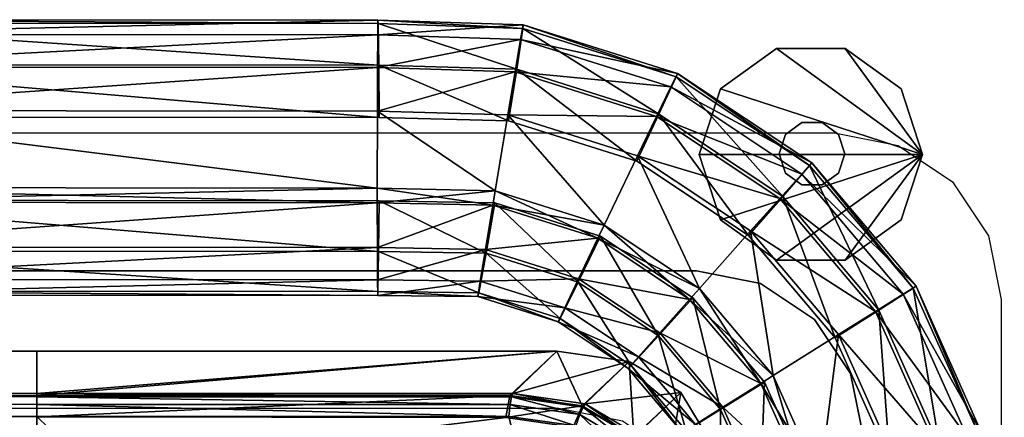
# Model space of a CAD drawing. Header units: inches. Extents: x -211 to 145, y -42 to 108.
# Tile 38 of 222: x -85.98 to -81.29, y 12.44 to 14.33. Entities that reach past the tile are written whole.
import ezdxf

# ---------------------------------------------------------------- set-up
doc = ezdxf.new("R2010")
doc.units = ezdxf.units.IN
doc.header["$MEASUREMENT"] = 0
for name, color, linetype in [('A-FURN', 7, 'Continuous'), ('A-FURN-P-SEAT', 2, 'Continuous'), ('A-FURN-P-SEAT-T', 2, 'Continuous')]:
    doc.layers.add(name, color=color, linetype=linetype)
for name, color, linetype, true_color in [('CET color Grey57', 7, 'Continuous', 0x91938e), ('CET color Grey65', 7, 'Continuous', 0xa4a5aa), ('CET color Grey71', 7, 'Continuous', 0xb6b6b6)]:
    doc.layers.add(name, color=color, linetype=linetype, true_color=true_color)
doc.styles.add('Arial', font='arial.ttf')

# ---------------------------------------------------------------- blocks, each defined once
blk = doc.blocks.new('*C40')
at = {"layer": 'A-FURN-P-SEAT', "linetype": 'Continuous'}
for points in [[(-24.5374, -17.01), (-24.5374, 16.216), (-24.477, 16.5199), (-24.3048, 16.7774), (-24.0473, 16.9496), (-23.7434, 17.01), (23.7434, 17.01), (24.0473, 16.9496), (24.3048, 16.7774), (24.477, 16.5199), (24.5374, 16.216), (24.5374, -17.01)], [(23.8809, -17.01), (23.8809, 15.5595), (23.8205, 15.8634), (23.6483, 16.1209), (23.3908, 16.2931), (23.0869, 16.3535), (-23.0869, 16.3535), (-23.3908, 16.2931), (-23.6483, 16.1209), (-23.8205, 15.8634), (-23.8809, 15.5595), (-23.8809, -17.01)], [(-24.5374, -17.01), (-24.5374, 16.216), (-24.477, 16.5199), (-24.3048, 16.7774), (-24.0473, 16.9496), (-23.7434, 17.01), (23.7434, 17.01), (24.0473, 16.9496), (24.3048, 16.7774), (24.477, 16.5199), (24.5374, 16.216), (24.5374, -17.01)], [(23.8809, -17.01), (23.8809, 15.5595), (23.8205, 15.8634), (23.6483, 16.1209), (23.3908, 16.2931), (23.0869, 16.3535), (-23.0869, 16.3535), (-23.3908, 16.2931), (-23.6483, 16.1209), (-23.8205, 15.8634), (-23.8809, 15.5595), (-23.8809, -17.01)], [(-23.8809, -17.01), (-23.8809, 15.5595), (-23.8205, 15.8634), (-23.6483, 16.1209), (-23.3908, 16.2931), (-23.0869, 16.3535), (23.0869, 16.3535), (23.3908, 16.2931), (23.6483, 16.1209), (23.8205, 15.8634), (23.8809, 15.5595), (23.8809, -17.01)], [(23.2244, -17.01), (23.2244, 14.903), (23.164, 15.2069), (22.9918, 15.4644), (22.7343, 15.6366), (22.4304, 15.697), (-22.4304, 15.697), (-22.7343, 15.6366), (-22.9918, 15.4644), (-23.164, 15.2069), (-23.2244, 14.903), (-23.2244, -17.01)], [(-23.8809, -17.01), (-23.8809, 15.5595), (-23.8205, 15.8634), (-23.6483, 16.1209), (-23.3908, 16.2931), (-23.0869, 16.3535), (23.0869, 16.3535), (23.3908, 16.2931), (23.6483, 16.1209), (23.8205, 15.8634), (23.8809, 15.5595), (23.8809, -17.01)], [(23.2244, -17.01), (23.2244, 14.903), (23.164, 15.2069), (22.9918, 15.4644), (22.7343, 15.6366), (22.4304, 15.697), (-22.4304, 15.697), (-22.7343, 15.6366), (-22.9918, 15.4644), (-23.164, 15.2069), (-23.2244, 14.903), (-23.2244, -17.01)]]:
    blk.add_lwpolyline(points, dxfattribs=at)
at = {"layer": 'A-FURN-P-SEAT-T', "linetype": 'Continuous', "style": 'Arial'}
blk.add_attdef('ITEXT', (-9.252, -17.2344), '', height=2.8, dxfattribs=at).dxf.unprotected_set("ltscale", 0)
blk = doc.blocks.new('*C5')
at = {"layer": 'CET color Grey57', "linetype": 'Continuous'}
mesh = blk.add_polyface(dxfattribs=at)
corners = [(21.5671, 17.1145, 49.8971), (22.2229, 17.3017, 49.7805), (21.5678, 17.3221, 49.7775), (21.5735, 17.3337, 48.4313), (22.1923, 17.068, 47.8313), (21.5759, 17.0843, 47.8285), (21.5708, 17.531, 49.1045), (22.2307, 17.3137, 48.4343), (21.5687, 17.4775, 49.5862), (22.262, 17.5248, 49.3519), (21.5697, 17.5482, 49.3486), (22.2493, 17.455, 49.5894), (18.6012, 17.1163, 49.885), (18.6019, 17.324, 49.7654), (21.5669, 16.7476, 49.9007), (18.601, 16.7494, 49.8886), (18.6076, 17.3355, 48.4192), (18.61, 17.0861, 47.8164), (18.6049, 17.5328, 49.0924), (18.6039, 17.55, 49.3365), (18.6028, 17.4793, 49.5741), (21.5671, 17.1145, 0.4727), (22.1279, 16.7349, 0.4669), (21.5669, 16.7476, 0.4692), (21.5678, 17.3221, 0.5924), (18.6012, 17.1163, 0.4848), (18.6019, 17.3239, 0.6045), (18.601, 16.7494, 0.4813), (21.5759, 17.0843, 2.5413), (18.6076, 17.3355, 1.9507), (18.6098, 17.0861, 2.5519), (21.5735, 17.3337, 1.9386), (18.6049, 17.5328, 1.2775), (21.5708, 17.531, 1.2654), (18.6039, 17.55, 1.0334), (21.5697, 17.5482, 1.0213), (18.6028, 17.4793, 0.7957), (21.5687, 17.4775, 0.7836), (18.5641, 17.0861, 47.8047), (18.585, 17.0861, 47.8134), (18.5641, 17.0861, 2.5651), (18.5323, 17.0862, 47.773), (18.585, 17.0861, 2.5564), (22.1923, 17.068, 2.5386)]
mesh.append_faces([[corners[k] for k in face] for face in [(0, 1, 2, 0), (3, 4, 5, 3), (6, 7, 3, 6), (8, 9, 10, 8), (2, 11, 8, 2), (2, 12, 0, 2), (12, 2, 13, 12), (14, 12, 15, 14), (12, 14, 0, 12), (5, 16, 3, 5), (16, 5, 17, 16), (3, 18, 6, 3), (18, 3, 16, 18), (6, 19, 10, 6), (19, 6, 18, 19), (10, 20, 8, 10), (20, 10, 19, 20), (8, 13, 2, 8), (13, 8, 20, 13), (21, 22, 23, 21), (24, 25, 26, 24), (25, 24, 21, 25), (25, 23, 27, 25), (23, 25, 21, 23), (28, 29, 30, 28), (29, 28, 31, 29), (31, 32, 29, 31), (32, 31, 33, 32), (33, 34, 32, 33), (34, 33, 35, 34), (35, 36, 34, 35), (36, 35, 37, 36), (37, 26, 36, 37), (26, 37, 24, 26), (17, 38, 39, 17), (17, 40, 41, 17), (40, 30, 42, 40), (17, 30, 40, 17), (5, 43, 28, 5), (17, 28, 30, 17), (28, 17, 5, 28)]])
mesh = blk.add_polyface(dxfattribs=at)
corners = [(22.1883, 17.0968, 49.8999), (22.8958, 17.0891, 49.7834), (22.2229, 17.3017, 49.7805), (22.647, 16.5709, 49.9052), (22.1279, 16.7349, 49.903), (22.8055, 16.9018, 49.9026), (22.2307, 17.3137, 48.4343), (22.8018, 16.8755, 47.8339), (22.1923, 17.068, 47.8313), (22.2602, 17.5081, 49.1078), (22.9068, 17.1001, 48.4372), (22.262, 17.5248, 49.3519), (22.989, 17.2778, 49.1109), (22.2493, 17.455, 49.5894), (22.9954, 17.2932, 49.355), (22.9638, 17.2293, 49.5925), (21.5671, 17.1145, 49.8971), (21.5669, 16.7476, 49.9007), (21.5735, 17.3337, 48.4313), (21.5708, 17.531, 49.1045), (21.5697, 17.5482, 49.3486), (21.5687, 17.4775, 49.5862), (21.5678, 17.3221, 49.7775), (22.8958, 17.0891, 0.5865), (22.1883, 17.0968, 0.4699), (22.2229, 17.3017, 0.5893), (22.8055, 16.9018, 0.4673), (22.647, 16.5709, 0.4646), (22.1279, 16.7349, 0.4669), (22.8018, 16.8755, 2.536), (22.2307, 17.3137, 1.9355), (22.1923, 17.068, 2.5386), (22.9068, 17.1001, 1.9326), (22.2602, 17.5081, 1.2621), (22.9638, 17.2293, 0.7774), (22.2493, 17.455, 0.7804), (21.5671, 17.1145, 0.4727), (21.5678, 17.3221, 0.5924), (21.5735, 17.3337, 1.9386), (21.5759, 17.0843, 2.5413), (21.5708, 17.531, 1.2654), (21.5697, 17.5482, 1.0213), (22.262, 17.5248, 1.018), (21.5687, 17.4775, 0.7836), (21.5759, 17.0843, 47.8285)]
mesh.append_faces([[corners[k] for k in face] for face in [(0, 1, 2, 0), (3, 0, 4, 3), (0, 3, 5, 0), (6, 7, 8, 6), (9, 10, 6, 9), (11, 12, 9, 11), (13, 14, 11, 13), (2, 15, 13, 2), (2, 16, 0, 2), (4, 16, 17, 4), (16, 4, 0, 16), (8, 18, 6, 8), (6, 19, 9, 6), (9, 20, 11, 9), (20, 9, 19, 20), (11, 21, 13, 11), (13, 22, 2, 13), (23, 24, 25, 23), (24, 23, 26, 24), (24, 27, 28, 24), (27, 24, 26, 27), (29, 30, 31, 29), (30, 29, 32, 30), (32, 33, 30, 32), (34, 25, 35, 34), (25, 34, 23, 25), (25, 36, 37, 25), (36, 25, 24, 36), (28, 36, 24, 28), (31, 38, 39, 31), (38, 31, 30, 38), (30, 40, 38, 30), (40, 30, 33, 40), (33, 41, 40, 33), (41, 33, 42, 41), (42, 43, 41, 42), (43, 42, 35, 43), (35, 37, 43, 35), (37, 35, 25, 37), (31, 44, 8, 31), (8, 29, 31, 8)]])
mesh = blk.add_polyface(dxfattribs=at)
corners = [(23.6252, 16.8542, 49.1137), (23.9547, 16.1656, 48.4418), (23.497, 16.7071, 48.4398), (23.6355, 16.8669, 49.3578), (24.1186, 16.2704, 49.1158), (23.5873, 16.8141, 49.5952), (24.132, 16.2795, 49.3599), (23.483, 16.698, 49.7859), (22.8055, 16.9018, 49.9026), (23.3443, 16.543, 49.9049), (22.8958, 17.0891, 49.7834), (23.1001, 16.2692, 49.9072), (23.3338, 16.5212, 47.8362), (22.9068, 17.1001, 48.4372), (22.8018, 16.8755, 47.8339), (22.989, 17.2778, 49.1109), (22.9954, 17.2932, 49.355), (22.9638, 17.2293, 49.5925), (22.1883, 17.0968, 49.8999), (22.2307, 17.3137, 48.4343), (22.2602, 17.5081, 49.1078), (22.262, 17.5248, 49.3519), (22.2493, 17.455, 49.5894), (22.2229, 17.3017, 49.7805), (23.483, 16.698, 0.5839), (22.8055, 16.9018, 0.4673), (22.8958, 17.0891, 0.5865), (23.3443, 16.543, 0.465), (23.1001, 16.2692, 0.4627), (22.647, 16.5709, 0.4646), (23.3338, 16.5212, 2.5337), (22.9068, 17.1001, 1.9326), (22.8018, 16.8755, 2.536), (23.497, 16.7071, 1.9301), (22.989, 17.2778, 1.259), (23.6252, 16.8542, 1.2562), (22.9954, 17.2932, 1.0148), (23.6355, 16.8669, 1.0121), (22.9638, 17.2293, 0.7774), (23.5873, 16.814, 0.7747), (22.2602, 17.5081, 1.2621), (22.262, 17.5248, 1.018), (22.2493, 17.455, 0.7804), (22.1923, 17.068, 47.8313)]
mesh.append_faces([[corners[k] for k in face] for face in [(0, 1, 2, 0), (3, 4, 0, 3), (5, 6, 3, 5), (7, 8, 9, 7), (8, 7, 10, 8), (8, 11, 9, 8), (12, 13, 2, 12), (13, 12, 14, 13), (2, 15, 0, 2), (15, 2, 13, 15), (0, 16, 3, 0), (16, 0, 15, 16), (3, 17, 5, 3), (17, 3, 16, 17), (5, 10, 7, 5), (10, 5, 17, 10), (10, 18, 8, 10), (14, 19, 13, 14), (13, 20, 15, 13), (15, 21, 16, 15), (16, 22, 17, 16), (17, 23, 10, 17), (24, 25, 26, 24), (25, 24, 27, 25), (25, 28, 29, 25), (30, 31, 32, 30), (31, 30, 33, 31), (33, 34, 31, 33), (34, 33, 35, 34), (35, 36, 34, 35), (36, 35, 37, 36), (37, 38, 36, 37), (38, 37, 39, 38), (39, 26, 38, 39), (26, 39, 24, 26), (40, 31, 34, 40), (34, 41, 40, 34), (41, 34, 36, 41), (36, 42, 41, 36), (42, 36, 38, 42), (14, 30, 32, 14), (32, 43, 14, 32)]])
mesh = blk.add_polyface(dxfattribs=at)
corners = [(23.7622, 16.0486, 49.9067), (24.2264, 15.5149, 49.7892), (23.9385, 16.1591, 49.7879), (23.9547, 16.1656, 48.4418), (24.0071, 15.4495, 47.8391), (23.7463, 16.0331, 47.838), (24.1186, 16.2704, 49.1158), (24.2439, 15.5182, 48.443), (24.132, 16.2795, 49.3599), (24.4304, 15.5726, 49.1171), (24.071, 16.2418, 49.5973), (24.4457, 15.5773, 49.3613), (24.3766, 15.5578, 49.5986), (23.3443, 16.543, 49.9049), (23.483, 16.698, 49.7859), (23.4515, 15.8534, 49.9087), (23.1001, 16.2692, 49.9072), (23.497, 16.7071, 48.4398), (23.3338, 16.5212, 47.8362), (23.6252, 16.8542, 49.1137), (23.6355, 16.8669, 49.3578), (23.5873, 16.8141, 49.5952), (22.8055, 16.9018, 49.9026), (22.647, 16.5709, 49.9052), (24.1186, 16.2704, 1.2541), (24.2439, 15.5182, 1.9268), (24.4304, 15.5726, 1.2527), (24.132, 16.2795, 1.0099), (24.4457, 15.5773, 1.0086), (24.071, 16.2418, 0.7726), (24.3766, 15.5578, 0.7712), (23.9385, 16.1591, 0.582), (23.3443, 16.543, 0.465), (23.483, 16.698, 0.5839), (23.7622, 16.0486, 0.4632), (23.4515, 15.8534, 0.4612), (23.1001, 16.2692, 0.4627), (23.7463, 16.0331, 2.5319), (23.497, 16.7071, 1.9301), (23.3338, 16.5212, 2.5337), (23.9547, 16.1656, 1.9281), (23.6252, 16.8542, 1.2562), (23.6355, 16.8669, 1.0121), (23.5873, 16.814, 0.7747), (22.8055, 16.9018, 0.4673), (22.8018, 16.8755, 47.8339), (24.0071, 15.4495, 2.5308)]
mesh.append_faces([[corners[k] for k in face] for face in [(0, 1, 2, 0), (3, 4, 5, 3), (6, 7, 3, 6), (8, 9, 6, 8), (10, 11, 8, 10), (2, 12, 10, 2), (2, 13, 0, 2), (13, 2, 14, 13), (15, 13, 16, 15), (13, 15, 0, 13), (5, 17, 3, 5), (17, 5, 18, 17), (3, 19, 6, 3), (6, 20, 8, 6), (8, 21, 10, 8), (10, 14, 2, 10), (14, 10, 21, 14), (16, 22, 23, 16), (24, 25, 26, 24), (26, 27, 24, 26), (27, 26, 28, 27), (28, 29, 27, 28), (29, 28, 30, 29), (31, 32, 33, 31), (32, 31, 34, 32), (32, 35, 36, 32), (35, 32, 34, 35), (37, 38, 39, 37), (38, 37, 40, 38), (40, 41, 38, 40), (41, 40, 24, 41), (24, 42, 41, 24), (42, 24, 27, 42), (27, 43, 42, 27), (43, 27, 29, 43), (29, 33, 43, 29), (33, 29, 31, 33), (36, 44, 32, 36), (39, 45, 18, 39), (5, 46, 37, 5), (18, 37, 39, 18), (37, 18, 5, 37)]])
mesh = blk.add_polyface(dxfattribs=at)
corners = [(22.0573, 16.3032, 49.5851), (21.5679, 16.3098, 49.5833), (21.5689, 16.2353, 49.353), (22.0461, 16.2298, 49.3547), (21.5699, 16.2539, 49.1118), (22.0502, 16.2483, 49.1136), (21.5729, 16.4443, 48.4326), (21.5668, 16.6777, 49.9013), (18.6009, 16.6795, 49.8892), (18.6013, 16.4656, 49.7648), (21.5672, 16.4638, 49.7769), (18.6021, 16.3116, 49.5712), (18.603, 16.2371, 49.3409), (18.604, 16.2557, 49.0997), (18.607, 16.4461, 48.4205), (18.6098, 16.6891, 47.8183), (21.5756, 16.6873, 47.8305), (18.5842, 16.6891, 47.8153), (22.0573, 16.3032, 0.7848), (21.5689, 16.2353, 1.0169), (21.5679, 16.3098, 0.7866), (22.0461, 16.2298, 1.0151), (21.5699, 16.2539, 1.2581), (22.0502, 16.2483, 1.2563), (21.5729, 16.4443, 1.9372), (21.5668, 16.6777, 0.4685), (21.5672, 16.4638, 0.593), (18.6013, 16.4656, 0.6051), (18.601, 16.6795, 0.4807), (18.6021, 16.3116, 0.7987), (18.603, 16.2371, 1.029), (18.604, 16.2557, 1.2702), (18.607, 16.4461, 1.9494), (21.5756, 16.6873, 2.5394), (18.6098, 16.6891, 2.5515), (18.5842, 16.6891, 2.5546), (21.5669, 16.7476, 49.9007), (18.601, 16.7494, 49.8886), (21.5669, 16.7476, 0.4692), (22.1164, 16.6659, 0.4663), (18.601, 16.7494, 0.4813), (18.5627, 16.6891, 47.8064), (18.5443, 16.6892, 47.7922)]
mesh.append_faces([[corners[k] for k in face] for face in [(0, 1, 2, 0), (3, 2, 4, 3), (5, 4, 6, 5), (7, 8, 9, 7), (7, 9, 10, 7), (10, 9, 11, 10), (10, 11, 1, 10), (1, 11, 12, 1), (1, 12, 2, 1), (2, 12, 13, 2), (2, 13, 4, 2), (4, 13, 14, 4), (4, 14, 6, 4), (6, 14, 15, 6), (6, 15, 16, 6), (14, 17, 15, 14), (18, 19, 20, 18), (21, 22, 19, 21), (23, 24, 22, 23), (25, 26, 27, 25), (25, 27, 28, 25), (26, 20, 29, 26), (26, 29, 27, 26), (20, 19, 30, 20), (20, 30, 29, 20), (19, 22, 31, 19), (19, 31, 30, 19), (22, 24, 32, 22), (22, 32, 31, 22), (24, 33, 34, 24), (24, 34, 32, 24), (32, 34, 35, 32), (36, 37, 8, 36), (36, 8, 7, 36), (38, 39, 25, 38), (40, 38, 25, 40), (40, 25, 28, 40), (15, 17, 41, 15), (15, 41, 42, 15), (15, 34, 33, 15), (15, 33, 16, 15)]])
mesh = blk.add_polyface(dxfattribs=at)
corners = [(22.6168, 16.5079, 49.9057), (22.1164, 16.666, 49.9036), (22.0818, 16.455, 49.7789), (22.5249, 16.315, 49.7808), (22.0573, 16.3032, 49.5851), (22.4593, 16.1762, 49.5868), (22.0461, 16.2298, 49.3547), (22.4281, 16.1091, 49.3564), (22.0502, 16.2483, 49.1136), (22.4372, 16.126, 49.1152), (22.0845, 16.4365, 48.4346), (22.5226, 16.2981, 48.4365), (22.127, 16.6764, 47.8327), (21.5668, 16.6777, 49.9013), (21.5672, 16.4638, 49.7769), (21.5679, 16.3098, 49.5833), (21.5689, 16.2353, 49.353), (21.5699, 16.2539, 49.1118), (21.5729, 16.4443, 48.4326), (21.5756, 16.6873, 47.8305), (22.6168, 16.5079, 0.4641), (22.0818, 16.455, 0.591), (22.1164, 16.6659, 0.4663), (22.5249, 16.315, 0.5891), (22.0573, 16.3032, 0.7848), (22.4593, 16.1762, 0.783), (22.4281, 16.1091, 1.0135), (22.0461, 16.2298, 1.0151), (22.4372, 16.126, 1.2546), (22.0502, 16.2483, 1.2563), (22.0845, 16.4365, 1.9353), (22.5226, 16.2981, 1.9334), (22.127, 16.6764, 2.5372), (21.5672, 16.4638, 0.593), (21.5668, 16.6777, 0.4685), (21.5679, 16.3098, 0.7866), (21.5689, 16.2353, 1.0169), (21.5699, 16.2539, 1.2581), (21.5729, 16.4443, 1.9372), (21.5756, 16.6873, 2.5394), (22.1279, 16.7349, 49.903), (21.5669, 16.7476, 49.9007), (22.1279, 16.7349, 0.4669), (21.5669, 16.7476, 0.4692), (22.6303, 16.5174, 2.535)]
mesh.append_faces([[corners[k] for k in face] for face in [(0, 1, 2, 0), (3, 2, 4, 3), (5, 4, 6, 5), (5, 6, 7, 5), (7, 6, 8, 7), (7, 8, 9, 7), (9, 8, 10, 9), (11, 10, 12, 11), (1, 13, 14, 1), (1, 14, 2, 1), (2, 14, 15, 2), (2, 15, 4, 2), (4, 16, 6, 4), (6, 17, 8, 6), (8, 18, 10, 8), (10, 18, 19, 10), (10, 19, 12, 10), (20, 21, 22, 20), (23, 24, 21, 23), (25, 26, 27, 25), (25, 27, 24, 25), (26, 28, 29, 26), (26, 29, 27, 26), (28, 30, 29, 28), (31, 32, 30, 31), (22, 21, 33, 22), (22, 33, 34, 22), (21, 24, 35, 21), (21, 35, 33, 21), (24, 27, 36, 24), (27, 29, 37, 27), (29, 30, 38, 29), (30, 32, 39, 30), (30, 39, 38, 30), (40, 41, 13, 40), (40, 13, 1, 40), (42, 20, 22, 42), (43, 42, 22, 43), (12, 32, 44, 12), (32, 12, 19, 32), (32, 19, 39, 32)]])
mesh = blk.add_polyface(dxfattribs=at)
corners = [(23.0535, 16.217, 49.9076), (22.6168, 16.5079, 49.9057), (22.5249, 16.315, 49.7808), (22.9117, 16.0574, 49.7824), (22.4593, 16.1762, 49.5868), (22.8101, 15.9425, 49.5883), (22.4281, 16.1091, 49.3564), (22.7751, 15.901, 49.1167), (22.4372, 16.126, 49.1152), (22.5226, 16.2981, 48.4365), (22.905, 16.0434, 48.4381), (22.6303, 16.5174, 47.8349), (23.0695, 16.2249, 47.8368), (22.0818, 16.455, 49.7789), (22.0573, 16.3032, 49.5851), (22.0845, 16.4365, 48.4346), (22.127, 16.6764, 47.8327), (23.0535, 16.217, 0.4623), (22.9117, 16.0574, 0.5874), (22.5249, 16.315, 0.5891), (22.6168, 16.5079, 0.4641), (22.8101, 15.9425, 0.7815), (22.4593, 16.1762, 0.783), (22.4281, 16.1091, 1.0135), (22.7616, 15.887, 1.0121), (22.4372, 16.126, 1.2546), (22.7751, 15.901, 1.2532), (22.905, 16.0434, 1.9317), (22.5226, 16.2981, 1.9334), (23.0695, 16.2249, 2.5331), (22.6303, 16.5174, 2.535), (22.0818, 16.455, 0.591), (22.0573, 16.3032, 0.7848), (22.0845, 16.4365, 1.9353), (22.127, 16.6764, 2.5372), (23.4515, 15.8534, 49.9087), (23.1001, 16.2692, 49.9072), (22.647, 16.5709, 49.9052), (22.1279, 16.7349, 49.903), (22.1164, 16.666, 49.9036), (23.1001, 16.2692, 0.4627), (23.4515, 15.8534, 0.4612), (23.3923, 15.8163, 0.4608), (22.647, 16.5709, 0.4646), (22.1279, 16.7349, 0.4669), (23.4102, 15.8218, 2.5316), (23.4102, 15.8218, 47.8382)]
mesh.append_faces([[corners[k] for k in face] for face in [(0, 1, 2, 0), (0, 2, 3, 0), (3, 2, 4, 3), (3, 4, 5, 3), (5, 4, 6, 5), (7, 8, 9, 7), (7, 9, 10, 7), (10, 9, 11, 10), (10, 11, 12, 10), (1, 13, 2, 1), (2, 14, 4, 2), (8, 15, 9, 8), (9, 16, 11, 9), (17, 18, 19, 17), (17, 19, 20, 17), (18, 21, 22, 18), (18, 22, 19, 18), (21, 23, 22, 21), (24, 25, 23, 24), (26, 27, 28, 26), (26, 28, 25, 26), (27, 29, 30, 27), (27, 30, 28, 27), (20, 19, 31, 20), (19, 22, 32, 19), (25, 28, 33, 25), (28, 30, 34, 28), (35, 36, 0, 35), (36, 37, 1, 36), (36, 1, 0, 36), (37, 38, 39, 37), (37, 39, 1, 37), (40, 41, 42, 40), (40, 42, 17, 40), (43, 40, 17, 43), (43, 17, 20, 43), (44, 43, 20, 44), (16, 30, 11, 16), (12, 29, 45, 12), (12, 45, 46, 12), (29, 12, 11, 29), (29, 11, 30, 29)]])
mesh = blk.add_polyface(dxfattribs=at)
corners = [(24.0262, 15.4576, 49.9078), (24.3239, 14.817, 49.7896), (24.2264, 15.5149, 49.7892), (23.7488, 14.817, 49.91), (23.6735, 15.3564, 49.9097), (24.1157, 14.817, 49.9083), (24.2439, 15.5182, 48.443), (24.0954, 14.8169, 47.8395), (24.0071, 15.4495, 47.8391), (24.4304, 15.5726, 49.1171), (24.3419, 14.8169, 48.4435), (24.536, 14.817, 49.1176), (24.4457, 15.5773, 49.3613), (24.552, 14.817, 49.3618), (24.3766, 15.5578, 49.5986), (24.4802, 14.817, 49.5991), (23.7622, 16.0486, 49.9067), (23.4515, 15.8534, 49.9087), (23.9547, 16.1656, 48.4418), (24.1186, 16.2704, 49.1158), (24.132, 16.2795, 49.3599), (24.071, 16.2418, 49.5973), (23.9385, 16.1591, 49.7879), (24.3239, 14.817, 0.5803), (24.0262, 15.4576, 0.462), (24.2264, 15.5149, 0.5807), (24.1157, 14.817, 0.4616), (23.7488, 14.817, 0.4599), (23.6735, 15.3564, 0.4602), (24.0954, 14.8169, 2.5304), (24.2439, 15.5182, 1.9268), (24.0071, 15.4495, 2.5308), (24.3419, 14.8169, 1.9264), (24.4304, 15.5726, 1.2527), (24.536, 14.817, 1.2522), (24.4457, 15.5773, 1.0086), (24.552, 14.817, 1.0081), (24.3766, 15.5578, 0.7712), (24.4802, 14.817, 0.7708), (23.7622, 16.0486, 0.4632), (23.9385, 16.1591, 0.582), (23.4515, 15.8534, 0.4612), (23.9547, 16.1656, 1.9281), (23.7463, 16.0331, 2.5319), (24.1186, 16.2704, 1.2541), (24.071, 16.2418, 0.7726), (23.7463, 16.0331, 47.838)]
mesh.append_faces([[corners[k] for k in face] for face in [(0, 1, 2, 0), (3, 0, 4, 3), (0, 3, 5, 0), (6, 7, 8, 6), (9, 10, 6, 9), (11, 12, 13, 11), (12, 11, 9, 12), (14, 13, 12, 14), (2, 15, 14, 2), (2, 16, 0, 2), (4, 16, 17, 4), (16, 4, 0, 16), (8, 18, 6, 8), (6, 19, 9, 6), (9, 20, 12, 9), (12, 21, 14, 12), (14, 22, 2, 14), (23, 24, 25, 23), (24, 23, 26, 24), (24, 27, 28, 24), (29, 30, 31, 29), (30, 29, 32, 30), (32, 33, 30, 32), (33, 32, 34, 33), (34, 35, 33, 34), (35, 34, 36, 35), (36, 37, 35, 36), (37, 36, 38, 37), (38, 25, 37, 38), (25, 38, 23, 25), (25, 39, 40, 25), (39, 25, 24, 39), (39, 28, 41, 39), (28, 39, 24, 28), (31, 42, 43, 31), (42, 31, 30, 42), (30, 44, 42, 30), (37, 40, 45, 37), (40, 37, 25, 40), (31, 46, 8, 31), (8, 29, 31, 8)]])
mesh = blk.add_polyface(dxfattribs=at)
corners = [(23.2391, 14.817, 49.3599), (23.1837, 15.2152, 49.3597), (23.2027, 15.2203, 49.1185), (23.2542, 15.2357, 49.5903), (23.0822, 15.6206, 49.5895), (23.0203, 15.581, 49.3589), (23.0372, 15.591, 49.1178), (23.2016, 15.6925, 48.4394), (23.3923, 15.8162, 49.9091), (23.0535, 16.217, 49.9076), (22.9117, 16.0574, 49.7824), (23.2117, 15.7025, 49.7837), (22.8101, 15.9425, 49.5883), (22.7616, 15.887, 49.3578), (22.7751, 15.901, 49.1167), (22.905, 16.0434, 48.4381), (23.0695, 16.2249, 47.8368), (23.4102, 15.8218, 47.8382), (22.4281, 16.1091, 49.3564), (22.4372, 16.126, 49.1152), (23.2391, 14.817, 1.01), (23.2027, 15.2204, 1.2513), (23.1837, 15.2152, 1.0102), (23.2542, 15.2357, 0.7796), (23.0203, 15.581, 1.0109), (23.0822, 15.6206, 0.7803), (23.0372, 15.591, 1.2521), (23.2016, 15.6925, 1.9305), (23.3923, 15.8163, 0.4608), (23.2117, 15.7025, 0.5861), (22.9117, 16.0574, 0.5874), (23.0535, 16.217, 0.4623), (22.8101, 15.9425, 0.7815), (22.7616, 15.887, 1.0121), (22.7751, 15.901, 1.2532), (22.905, 16.0434, 1.9317), (23.4102, 15.8218, 2.5316), (23.0695, 16.2249, 2.5331), (22.4281, 16.1091, 1.0135), (22.4372, 16.126, 1.2546)]
mesh.append_faces([[corners[k] for k in face] for face in [(0, 1, 2, 0), (3, 4, 5, 3), (3, 5, 1, 3), (1, 5, 6, 1), (1, 6, 2, 1), (2, 6, 7, 2), (8, 9, 10, 8), (8, 10, 11, 8), (11, 10, 12, 11), (11, 12, 4, 11), (4, 12, 13, 4), (4, 13, 5, 4), (5, 13, 14, 5), (5, 14, 6, 5), (6, 14, 15, 6), (6, 15, 7, 6), (7, 15, 16, 7), (7, 16, 17, 7), (12, 18, 13, 12), (13, 18, 19, 13), (13, 19, 14, 13), (20, 21, 22, 20), (23, 22, 24, 23), (23, 24, 25, 23), (22, 21, 26, 22), (22, 26, 24, 22), (21, 27, 26, 21), (28, 29, 30, 28), (28, 30, 31, 28), (29, 25, 32, 29), (29, 32, 30, 29), (25, 24, 33, 25), (25, 33, 32, 25), (24, 26, 34, 24), (24, 34, 33, 24), (26, 27, 35, 26), (26, 35, 34, 26), (27, 36, 37, 27), (27, 37, 35, 27), (32, 33, 38, 32), (33, 34, 39, 33)]])
mesh = blk.add_polyface(dxfattribs=at)
corners = [(23.6789, 14.817, 49.9103), (23.6063, 15.3371, 49.91), (23.4013, 15.2782, 49.7845), (23.4655, 14.817, 49.7848), (23.2542, 15.2357, 49.5903), (23.3125, 14.817, 49.5905), (23.1837, 15.2152, 49.3597), (23.2588, 14.817, 49.1188), (23.2027, 15.2203, 49.1185), (23.3891, 15.2729, 48.4402), (23.4526, 14.8169, 48.4405), (23.6255, 15.34, 47.8392), (23.6984, 14.8169, 47.8395), (23.3923, 15.8162, 49.9091), (23.2117, 15.7025, 49.7837), (23.0822, 15.6206, 49.5895), (23.2016, 15.6925, 48.4394), (23.4102, 15.8218, 47.8382), (23.6789, 14.817, 0.4595), (23.4655, 14.817, 0.585), (23.4013, 15.2782, 0.5853), (23.6063, 15.3372, 0.4599), (23.2542, 15.2357, 0.7796), (23.3125, 14.817, 0.7793), (23.1837, 15.2152, 1.0102), (23.2588, 14.817, 1.2511), (23.4526, 14.8169, 1.9294), (23.3891, 15.273, 1.9296), (23.2027, 15.2204, 1.2513), (23.6984, 14.8169, 2.5304), (23.6255, 15.34, 2.5307), (23.2117, 15.7025, 0.5861), (23.3923, 15.8163, 0.4608), (23.0822, 15.6206, 0.7803), (23.2016, 15.6925, 1.9305), (23.4102, 15.8218, 2.5316), (23.7488, 14.817, 49.91), (23.6735, 15.3564, 49.9097), (23.4515, 15.8534, 49.9087), (23.0535, 16.217, 49.9076), (23.6735, 15.3564, 0.4602), (23.7488, 14.817, 0.4599), (23.4515, 15.8534, 0.4612)]
mesh.append_faces([[corners[k] for k in face] for face in [(0, 1, 2, 0), (0, 2, 3, 0), (3, 2, 4, 3), (5, 4, 6, 5), (7, 8, 9, 7), (10, 9, 11, 10), (10, 11, 12, 10), (1, 13, 14, 1), (1, 14, 2, 1), (2, 14, 15, 2), (2, 15, 4, 2), (8, 16, 9, 8), (9, 16, 17, 9), (9, 17, 11, 9), (18, 19, 20, 18), (18, 20, 21, 18), (19, 22, 20, 19), (23, 24, 22, 23), (25, 26, 27, 25), (25, 27, 28, 25), (26, 29, 30, 26), (26, 30, 27, 26), (21, 20, 31, 21), (21, 31, 32, 21), (20, 22, 33, 20), (20, 33, 31, 20), (28, 27, 34, 28), (27, 30, 35, 27), (27, 35, 34, 27), (36, 37, 1, 36), (36, 1, 0, 36), (37, 38, 13, 37), (37, 13, 1, 37), (38, 39, 13, 38), (40, 41, 18, 40), (40, 18, 21, 40), (42, 40, 21, 42), (42, 21, 32, 42), (11, 30, 29, 11), (11, 29, 12, 11), (30, 11, 17, 30), (30, 17, 35, 30)]])
at = {"layer": 'CET color Grey65', "linetype": 'Continuous'}
mesh = blk.add_polyface(dxfattribs=at)
corners = [(-22.217, -16.0764, 12.2248), (-22.1841, -15.9582, 15.8943), (-22.203, 15.7584, 15.764), (-19.9512, 15.7689, 12.2254), (-19.9512, -16.0619, 15.7632), (-19.9512, 15.6565, 15.9002), (-23.0022, -0.1276, 12.2253), (-23.0044, 12.7947, 12.2253), (-22.8881, 12.7947, 15.9009), (-22.9883, -0.1276, 15.7633), (-22.9904, -12.8308, 15.7633), (-22.4266, -16.2628, 13.9943), (-23.214, 15.1831, 13.9943), (-19.9512, -16.2628, 13.9943), (-19.9512, 15.9705, 13.9943), (-23.214, -12.8308, 13.9943), (-23.2118, -0.1276, 13.9943), (-23.214, 12.7947, 13.9943), (-23.0043, 14.9814, 12.2247), (-22.9904, -15.2744, 15.764), (-22.8856, 14.9528, 15.8946), (-23.214, -15.4754, 13.9943), (-22.4266, 15.9705, 13.9943), (-22.5614, -16.0272, 12.2248), (-22.8075, -15.8796, 12.2248), (-22.9551, 15.3259, 12.2247), (-22.8075, 15.572, 12.2247), (-22.9412, -15.6189, 15.764), (-22.7935, -15.865, 15.764), (-22.5034, -15.9124, 15.8936), (-22.5475, 15.7092, 15.764), (-22.7935, 15.5616, 15.764), (-22.8398, 15.2721, 15.894), (-22.7711, -16.2136, 13.9943), (-23.0171, -16.066, 13.9943), (-23.1648, -15.8199, 13.9943), (-23.1648, 15.5276, 13.9943), (-23.0171, 15.7736, 13.9943), (-22.7711, 15.9213, 13.9943), (-22.2169, 15.7688, 12.2247), (-22.203, -16.0618, 15.764), (-22.1841, 15.6541, 15.8942), (-19.9512, -16.0765, 12.2254), (-19.9512, -15.9606, 15.9004), (-19.9512, 15.7585, 15.7633), (-23.0044, -12.8308, 12.2253), (-22.9904, 12.7947, 15.7633), (-22.8859, -0.1276, 15.9009), (-22.8881, -12.8308, 15.9009), (-23.0044, -15.289, 12.2248), (-22.8856, -15.2568, 15.8946), (-22.9904, 14.971, 15.764), (-22.9551, -15.6335, 12.2248), (-22.5614, 15.7196, 12.2247), (-22.8398, -15.5761, 15.894), (-22.7161, -15.7877, 15.8934), (-22.5475, -16.0126, 15.764), (-22.5034, 15.6083, 15.8936), (-22.7163, 15.4835, 15.8933), (-22.9412, 15.3155, 15.764), (-22.2098, -16.0598, 12.1708), (-22.2098, 15.7517, 12.1707), (-19.9512, 15.7518, 12.171), (-19.9512, -16.0598, 12.1711), (-22.987, -12.8308, 12.171), (-22.9849, -0.1276, 12.171), (-22.987, 12.7947, 12.171), (-22.987, -15.2826, 12.1708), (-22.987, 14.9745, 12.1707), (-22.5513, -16.011, 12.1708), (-22.7931, -15.8659, 12.1708), (-22.9382, -15.6241, 12.1708), (-22.9382, 15.316, 12.1707), (-22.7931, 15.5578, 12.1707), (-22.5513, 15.7029, 12.1707), (0.0001, -15.9554, 15.9004), (0.0001, 15.6618, 15.9002), (0.0001, 15.9757, 13.9943), (0.0001, 15.7741, 12.2254), (0.0001, 15.7637, 15.7633), (0.0001, 15.757, 12.171), (0.0001, -16.0546, 12.1711), (19.9464, -16.0765, 12.2254), (0.0001, -16.0713, 12.2254), (0.0001, -16.2576, 13.9943), (19.9464, -16.2628, 13.9943), (22.9997, 12.7947, 12.2253), (23.0019, -0.1276, 12.2253), (23.2115, -0.1276, 13.9943), (23.2093, 12.7947, 13.9943), (19.9464, -16.0619, 15.7632), (22.1983, -16.0618, 15.764), (22.4219, -16.2628, 13.9943), (19.9464, 15.7689, 12.2254), (22.2122, 15.7688, 12.2247), (22.4219, 15.9705, 13.9943), (19.9464, 15.9705, 13.9943), (22.9997, -12.8308, 12.2253), (22.9996, -15.289, 12.2248), (23.2093, -15.4754, 13.9943), (23.2093, -12.8308, 13.9943), (22.9857, 12.7947, 15.7633), (22.9856, 14.971, 15.764), (23.2093, 15.1831, 13.9943), (22.9879, -0.1276, 15.7633), (22.2123, -16.0764, 12.2248), (22.1982, 15.7584, 15.764), (19.9464, 15.7585, 15.7633), (22.9857, -15.2744, 15.764), (22.9857, -12.8308, 15.7633), (22.9996, 14.9814, 12.2247), (22.5427, -16.0126, 15.764), (22.7663, -16.2136, 13.9943), (22.5567, 15.7196, 12.2247), (22.7663, 15.9213, 13.9943), (22.5567, -16.0272, 12.2248), (22.5427, 15.7092, 15.764), (22.7888, -15.865, 15.764), (23.0124, -16.066, 13.9943), (22.9364, -15.6189, 15.764), (23.16, -15.8199, 13.9943), (22.8028, 15.572, 12.2247), (23.0124, 15.7737, 13.9943), (22.9504, 15.3259, 12.2247), (23.16, 15.5276, 13.9943), (22.8028, -15.8796, 12.2248), (22.9504, -15.6335, 12.2248), (22.7888, 15.5616, 15.764), (22.9364, 15.3155, 15.764), (22.8834, 12.7947, 15.9009), (22.8856, -0.1276, 15.9009), (19.9464, -15.9606, 15.9004), (22.7114, -15.7877, 15.8934), (22.4987, -15.9124, 15.8936), (22.1794, -15.9582, 15.8943), (22.8834, -12.8308, 15.9009), (22.7115, 15.4835, 15.8933), (22.8351, 15.2721, 15.894), (22.8809, 14.9528, 15.8946), (22.8809, -15.2568, 15.8946), (22.8351, -15.5761, 15.894), (19.9464, 15.6565, 15.9002), (22.1794, 15.6541, 15.8942), (22.4987, 15.6083, 15.8936), (0.0001, -16.0567, 15.7632), (22.9823, -15.2826, 12.1708), (22.9335, -15.6241, 12.1708), (22.2051, 15.7517, 12.1707), (22.5466, 15.7029, 12.1707), (22.5466, -16.011, 12.1708), (22.2051, -16.0598, 12.1708), (22.7884, -15.8659, 12.1708), (22.9335, 15.316, 12.1707), (22.9823, 14.9745, 12.1707), (22.7884, 15.5578, 12.1707), (22.9823, -12.8308, 12.171), (19.9464, 15.7518, 12.171), (19.9464, -16.0598, 12.1711), (22.9845, -0.1276, 12.171), (22.9823, 12.7947, 12.171)]
mesh.append_faces([[corners[k] for k in face] for face in [(42, 83, 84, 42), (42, 84, 13, 42), (7, 6, 16, 7), (7, 16, 17, 7), (4, 40, 11, 4), (4, 11, 13, 4), (3, 39, 22, 3), (3, 22, 14, 3), (45, 49, 21, 45), (45, 21, 15, 45), (6, 45, 15, 6), (6, 15, 16, 6), (46, 51, 12, 46), (46, 12, 17, 46), (16, 9, 46, 16), (16, 46, 17, 16), (11, 0, 42, 11), (11, 42, 13, 11), (22, 2, 44, 22), (22, 44, 14, 22), (14, 44, 79, 14), (14, 79, 77, 14), (21, 19, 10, 21), (21, 10, 15, 21), (15, 10, 9, 15), (15, 9, 16, 15), (12, 18, 7, 12), (12, 7, 17, 12), (40, 56, 33, 40), (40, 33, 11, 40), (39, 53, 38, 39), (39, 38, 22, 39), (11, 33, 23, 11), (11, 23, 0, 11), (22, 38, 30, 22), (22, 30, 2, 22), (56, 28, 34, 56), (56, 34, 33, 56), (28, 27, 35, 28), (28, 35, 34, 28), (27, 19, 21, 27), (27, 21, 35, 27), (53, 26, 37, 53), (53, 37, 38, 53), (26, 25, 36, 26), (26, 36, 37, 26), (25, 18, 12, 25), (25, 12, 36, 25), (33, 34, 24, 33), (33, 24, 23, 33), (34, 35, 52, 34), (34, 52, 24, 34), (35, 21, 49, 35), (35, 49, 52, 35), (38, 37, 31, 38), (38, 31, 30, 38), (37, 36, 59, 37), (37, 59, 31, 37), (36, 12, 51, 36), (36, 51, 59, 36), (1, 40, 4, 1), (1, 4, 43, 1), (20, 51, 46, 20), (20, 46, 8, 20), (43, 4, 144, 43), (43, 144, 75, 43), (5, 44, 2, 5), (5, 2, 41, 5), (8, 46, 9, 8), (8, 9, 47, 8), (47, 9, 10, 47), (47, 10, 48, 47), (48, 10, 19, 48), (48, 19, 50, 48), (49, 67, 71, 49), (49, 71, 52, 49), (39, 61, 74, 39), (39, 74, 53, 39), (40, 1, 29, 40), (40, 29, 56, 40), (51, 20, 32, 51), (51, 32, 59, 51), (23, 69, 60, 23), (23, 60, 0, 23), (24, 70, 69, 24), (24, 69, 23, 24), (52, 71, 70, 52), (52, 70, 24, 52), (25, 72, 68, 25), (25, 68, 18, 25), (26, 73, 72, 26), (26, 72, 25, 26), (53, 74, 73, 53), (53, 73, 26, 53), (27, 54, 50, 27), (27, 50, 19, 27), (28, 55, 54, 28), (28, 54, 27, 28), (56, 29, 55, 56), (56, 55, 28, 56), (30, 57, 41, 30), (30, 41, 2, 30), (31, 58, 57, 31), (31, 57, 30, 31), (59, 32, 58, 59), (59, 58, 31, 59), (67, 49, 45, 67), (67, 45, 64, 67), (61, 39, 3, 61), (61, 3, 62, 61), (62, 3, 78, 62), (62, 78, 80, 62), (63, 42, 0, 63), (63, 0, 60, 63), (64, 45, 6, 64), (64, 6, 65, 64), (65, 6, 7, 65), (65, 7, 66, 65), (66, 7, 18, 66), (66, 18, 68, 66), (78, 3, 14, 78), (78, 14, 77, 78), (144, 4, 13, 144), (144, 13, 84, 144), (79, 44, 5, 79), (79, 5, 76, 79), (83, 42, 63, 83), (83, 63, 81, 83), (82, 85, 84, 82), (82, 84, 83, 82), (86, 89, 88, 86), (86, 88, 87, 86), (90, 85, 92, 90), (90, 92, 91, 90), (93, 96, 95, 93), (93, 95, 94, 93), (97, 100, 99, 97), (97, 99, 98, 97), (87, 88, 100, 87), (87, 100, 97, 87), (101, 89, 103, 101), (101, 103, 102, 101), (88, 89, 101, 88), (88, 101, 104, 88), (92, 85, 82, 92), (92, 82, 105, 92), (95, 96, 107, 95), (95, 107, 106, 95), (96, 77, 79, 96), (96, 79, 107, 96), (99, 100, 109, 99), (99, 109, 108, 99), (100, 88, 104, 100), (100, 104, 109, 100), (103, 89, 86, 103), (103, 86, 110, 103), (91, 92, 112, 91), (91, 112, 111, 91), (94, 95, 114, 94), (94, 114, 113, 94), (92, 105, 115, 92), (92, 115, 112, 92), (95, 106, 116, 95), (95, 116, 114, 95), (111, 112, 118, 111), (111, 118, 117, 111), (117, 118, 120, 117), (117, 120, 119, 117), (119, 120, 99, 119), (119, 99, 108, 119), (113, 114, 122, 113), (113, 122, 121, 113), (121, 122, 124, 121), (121, 124, 123, 121), (123, 124, 103, 123), (123, 103, 110, 123), (112, 115, 125, 112), (112, 125, 118, 112), (118, 125, 126, 118), (118, 126, 120, 118), (120, 126, 98, 120), (120, 98, 99, 120), (114, 116, 127, 114), (114, 127, 122, 114), (122, 127, 128, 122), (122, 128, 124, 122), (124, 128, 102, 124), (124, 102, 103, 124), (134, 131, 90, 134), (134, 90, 91, 134), (138, 129, 101, 138), (138, 101, 102, 138), (131, 75, 144, 131), (131, 144, 90, 131), (141, 142, 106, 141), (141, 106, 107, 141), (129, 130, 104, 129), (129, 104, 101, 129), (130, 135, 109, 130), (130, 109, 104, 130), (135, 139, 108, 135), (135, 108, 109, 135), (98, 126, 146, 98), (98, 146, 145, 98), (94, 113, 148, 94), (94, 148, 147, 94), (91, 111, 133, 91), (91, 133, 134, 91), (102, 128, 137, 102), (102, 137, 138, 102), (115, 105, 150, 115), (115, 150, 149, 115), (125, 115, 149, 125), (125, 149, 151, 125), (126, 125, 151, 126), (126, 151, 146, 126), (123, 110, 153, 123), (123, 153, 152, 123), (121, 123, 152, 121), (121, 152, 154, 121), (113, 121, 154, 113), (113, 154, 148, 113), (119, 108, 139, 119), (119, 139, 140, 119), (117, 119, 140, 117), (117, 140, 132, 117), (111, 117, 132, 111), (111, 132, 133, 111), (116, 106, 142, 116), (116, 142, 143, 116), (127, 116, 143, 127), (127, 143, 136, 127), (128, 127, 136, 128), (128, 136, 137, 128), (145, 155, 97, 145), (145, 97, 98, 145), (147, 156, 93, 147), (147, 93, 94, 147), (156, 80, 78, 156), (156, 78, 93, 156), (157, 150, 105, 157), (157, 105, 82, 157), (155, 158, 87, 155), (155, 87, 97, 155), (158, 159, 86, 158), (158, 86, 87, 158), (159, 153, 110, 159), (159, 110, 86, 159), (78, 77, 96, 78), (78, 96, 93, 78), (144, 84, 85, 144), (144, 85, 90, 144), (79, 76, 141, 79), (79, 141, 107, 79), (83, 81, 157, 83), (83, 157, 82, 83)]])
mesh = blk.add_polyface(dxfattribs=at)
corners = [(19.9464, 12.7947, 12.1276), (0.0001, 12.7999, 12.1276), (0.0001, 15.6645, 12.1276), (19.9464, 15.6593, 12.1276), (22.8897, 12.7947, 12.1276), (22.8919, -0.1276, 12.1276), (19.9486, -0.1276, 12.1276), (19.9464, 14.5721, 16.3401), (21.7245, 14.4933, 16.3401), (22.0811, 14.8575, 16.1804), (19.9464, 14.9756, 16.1804), (21.1509, -0.1276, 16.4998), (21.1487, 12.7947, 16.4998), (19.9464, 12.7947, 16.6595), (19.9486, -0.1276, 16.6595), (21.8055, -0.1276, 16.3401), (21.8033, 12.7947, 16.3401), (19.9464, 13.9769, 16.4998), (0.0001, 13.9821, 16.4998), (0.0001, 12.7999, 16.6595), (0.0001, 14.5773, 16.3401), (21.1093, 13.9375, 16.4998), (19.9464, 15.3795, 16.0207), (22.4557, 15.222, 16.0207), (22.7115, 15.4835, 15.8933), (22.4987, 15.6083, 15.8936), (22.1794, 15.6541, 15.8942), (19.9464, 15.6565, 15.9002), (22.1937, 15.6593, 12.1276), (19.9464, 15.7152, 12.1384), (22.1989, 15.7152, 12.1384), (0.0001, 15.7204, 12.1384), (19.9464, 15.7518, 12.171), (22.2051, 15.7517, 12.1707), (0.0001, 15.757, 12.171), (0.0001, -0.1276, 12.1276), (0.0001, 14.9808, 16.1804), (0.0001, -0.1276, 16.6595), (0.0001, 15.6618, 15.9002), (0.0001, 15.3847, 16.0207)]
mesh.append_faces([[corners[k] for k in face] for face in [(0, 1, 2, 0), (0, 2, 3, 0), (4, 0, 3, 4), (5, 6, 0, 5), (7, 8, 9, 7), (7, 9, 10, 7), (11, 12, 13, 11), (11, 13, 14, 11), (15, 16, 12, 15), (15, 12, 11, 15), (17, 18, 19, 17), (17, 19, 13, 17), (7, 20, 18, 7), (7, 18, 17, 7), (12, 21, 13, 12), (16, 8, 21, 16), (16, 21, 12, 16), (22, 23, 24, 22), (22, 24, 25, 22), (22, 25, 26, 22), (22, 26, 27, 22), (10, 9, 23, 10), (10, 23, 22, 10), (21, 17, 13, 21), (8, 7, 17, 8), (8, 17, 21, 8), (28, 3, 29, 28), (28, 29, 30, 28), (3, 2, 31, 3), (3, 31, 29, 3), (30, 29, 32, 30), (30, 32, 33, 30), (29, 31, 34, 29), (29, 34, 32, 29), (35, 1, 0, 35), (35, 0, 6, 35), (36, 20, 7, 36), (36, 7, 10, 36), (19, 37, 14, 19), (19, 14, 13, 19), (38, 39, 22, 38), (38, 22, 27, 38), (39, 36, 10, 39), (39, 10, 22, 39)]])
mesh = blk.add_polyface(dxfattribs=at)
corners = [(22.2014, -0.1276, 16.1804), (22.1992, 12.7947, 16.1804), (21.8033, 12.7947, 16.3401), (21.8055, -0.1276, 16.3401), (22.8897, 12.7947, 12.1276), (19.9464, 15.6593, 12.1276), (22.1937, 15.6593, 12.1276), (22.5116, 15.6139, 12.1276), (22.7195, 15.4892, 12.1276), (22.8443, 15.2812, 12.1276), (22.8897, 14.9633, 12.1276), (22.8919, -0.1276, 12.1276), (19.9464, 12.7947, 12.1276), (21.7245, 14.4933, 16.3401), (22.0811, 14.8575, 16.1804), (22.6132, 12.7947, 16.0207), (22.6154, -0.1276, 16.0207), (22.8856, -0.1276, 15.9009), (22.8834, 12.7947, 15.9009), (22.4557, 15.222, 16.0207), (22.8809, 14.9528, 15.8946), (22.8351, 15.2721, 15.894), (22.7115, 15.4835, 15.8933), (22.9457, 12.7947, 12.1384), (22.9479, -0.1276, 12.1384), (22.9457, 14.9685, 12.1384), (22.9823, 12.7947, 12.171), (22.9845, -0.1276, 12.171), (22.9823, 14.9745, 12.1707), (22.2051, 15.7517, 12.1707), (22.5466, 15.7029, 12.1707), (22.5316, 15.6677, 12.1384), (22.1989, 15.7152, 12.1384), (22.9335, 15.316, 12.1707), (22.8981, 15.3011, 12.1384), (22.7884, 15.5578, 12.1707), (22.7607, 15.5302, 12.1384)]
mesh.append_faces([[corners[k] for k in face] for face in [(0, 1, 2, 0), (0, 2, 3, 0), (4, 5, 6, 4), (4, 6, 7, 4), (4, 7, 8, 4), (4, 8, 9, 4), (4, 9, 10, 4), (11, 12, 4, 11), (13, 2, 1, 13), (13, 1, 14, 13), (15, 16, 17, 15), (15, 17, 18, 15), (1, 0, 16, 1), (1, 16, 15, 1), (19, 15, 18, 19), (19, 18, 20, 19), (19, 20, 21, 19), (19, 21, 22, 19), (14, 1, 15, 14), (14, 15, 19, 14), (11, 4, 23, 11), (11, 23, 24, 11), (4, 10, 25, 4), (4, 25, 23, 4), (24, 23, 26, 24), (24, 26, 27, 24), (23, 25, 28, 23), (23, 28, 26, 23), (29, 30, 31, 29), (29, 31, 32, 29), (32, 31, 7, 32), (32, 7, 6, 32), (33, 28, 25, 33), (33, 25, 34, 33), (34, 25, 10, 34), (34, 10, 9, 34), (35, 33, 34, 35), (35, 34, 36, 35), (36, 34, 9, 36), (36, 9, 8, 36), (30, 35, 36, 30), (30, 36, 31, 30), (31, 36, 8, 31), (31, 8, 7, 31)]])
at = {"layer": 'CET color Grey71', "linetype": 'Continuous'}
mesh = blk.add_polyface(dxfattribs=at)
corners = [(24.162, 16.908), (24.0606, 17.2201), (23.7951, 17.413), (23.4669, 17.413), (23.2014, 17.2201), (23.1, 16.908), (23.2014, 16.5959), (23.4669, 16.403), (23.7951, 16.403), (24.0606, 16.5959), (24.162, 16.908, 0.312), (24.0606, 17.2201, 0.312), (23.7951, 17.413, 0.312), (23.4669, 17.413, 0.312), (23.2014, 17.2201, 0.312), (23.1, 16.908, 0.312), (23.2014, 16.5959, 0.312), (23.4669, 16.403, 0.312), (23.7951, 16.403, 0.312), (24.0606, 16.5959, 0.312), (23.7928, 16.9108, 0.312), (23.763, 17.0024, 0.312), (23.685, 17.0591, 0.312), (23.5886, 17.0591, 0.312), (23.5106, 17.0024, 0.312), (23.4808, 16.9108, 0.312), (23.5106, 16.8191, 0.312), (23.5886, 16.7624, 0.312), (23.685, 16.7624, 0.312), (23.763, 16.8191, 0.312), (23.7928, 16.9108, 1.965), (23.763, 17.0024, 1.965), (23.685, 17.0591, 1.965), (23.5886, 17.0591, 1.965), (23.5106, 17.0024, 1.965), (23.4808, 16.9108, 1.965), (23.5106, 16.8191, 1.965), (23.5886, 16.7624, 1.965), (23.685, 16.7624, 1.965), (23.763, 16.8191, 1.965)]
mesh.append_faces([[corners[k] for k in face] for face in [(0, 1, 11, 0), (0, 11, 10, 0), (1, 2, 12, 1), (1, 12, 11, 1), (2, 3, 13, 2), (2, 13, 12, 2), (3, 4, 14, 3), (3, 14, 13, 3), (4, 5, 15, 4), (4, 15, 14, 4), (5, 6, 16, 5), (5, 16, 15, 5), (6, 7, 17, 6), (6, 17, 16, 6), (7, 8, 18, 7), (7, 18, 17, 7), (8, 9, 19, 8), (8, 19, 18, 8), (9, 0, 10, 9), (9, 10, 19, 9), (10, 11, 12, 10), (10, 12, 13, 10), (10, 13, 14, 10), (10, 14, 15, 10), (10, 15, 16, 10), (10, 16, 17, 10), (10, 17, 18, 10), (10, 18, 19, 10), (20, 21, 31, 20), (20, 31, 30, 20), (21, 22, 32, 21), (21, 32, 31, 21), (22, 23, 33, 22), (22, 33, 32, 22), (23, 24, 34, 23), (23, 34, 33, 23), (24, 25, 35, 24), (24, 35, 34, 24), (25, 26, 36, 25), (25, 36, 35, 25), (26, 27, 37, 26), (26, 37, 36, 26), (27, 28, 38, 27), (27, 38, 37, 27), (28, 29, 39, 28), (28, 39, 38, 28), (29, 20, 30, 29), (29, 30, 39, 29)]])
blk = doc.blocks.new('*C1')
at = {"layer": 'A-FURN', "linetype": 'Continuous'}
blk.add_blockref('*C5', (-105.8449, -3.2154), dxfattribs=at)

msp = doc.modelspace()

# ---------------------------------------------------------------- block references
at = {"layer": 'A-FURN', "linetype": 'Continuous'}
for name, p in [('*C1', (0, 0)), ('*C40', (-105.8449, -3.2154))]:
    msp.add_blockref(name, p, dxfattribs=at)

doc.saveas('drawing.dxf')
